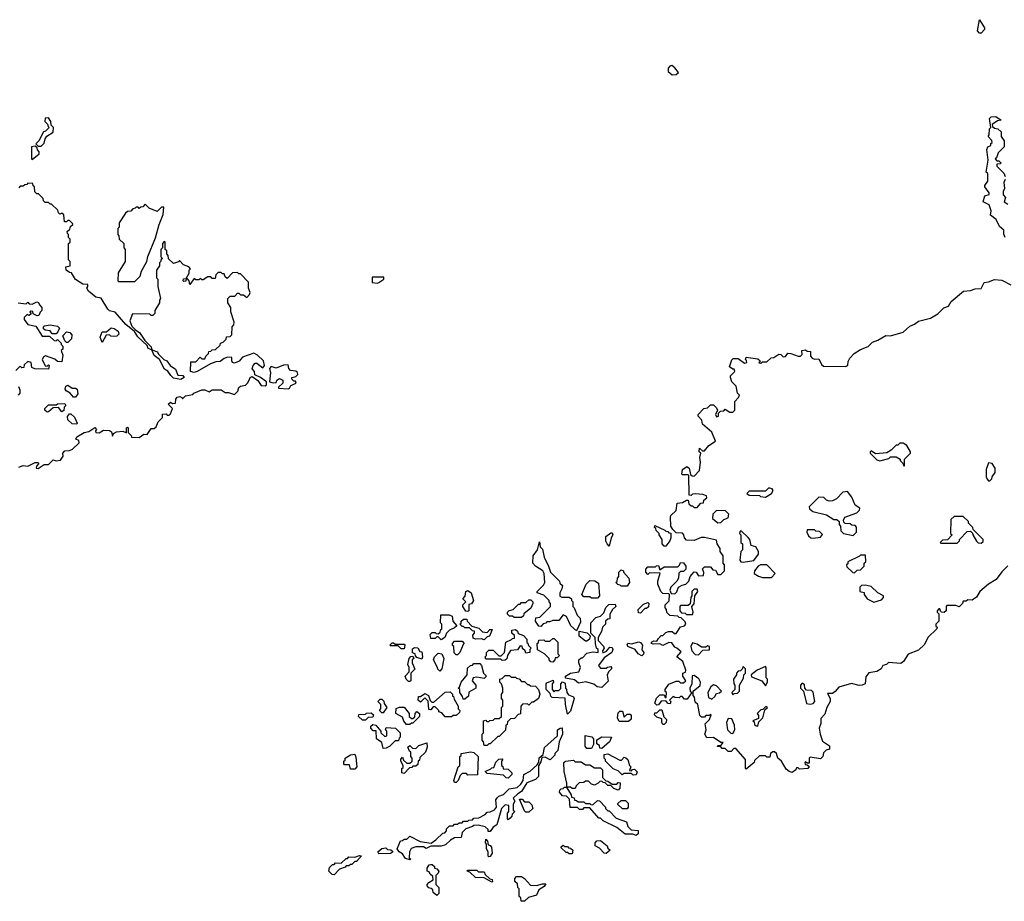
# Model space of a CAD drawing. Extents: x 2323203 to 2567568, y 883585 to 1022917.
# Tile 142 of 256: x 2499461 to 2506081, y 935252 to 941180. Entities that reach past the tile are written whole.
import ezdxf

# ---------------------------------------------------------------- set-up
doc = ezdxf.new("R2010")
doc.units = 0

msp = doc.modelspace()

# ---------------------------------------------------------------- linework, layer by layer
at = {"layer": '0CON10XD'}
for points in [[(2505925, 941090), (2505915, 941090), (2505900, 941105), (2505915, 941180), (2505947.5, 941125), (2505947, 941113), (2505925, 941090)], [(2503848.3, 940808.3), (2503875, 940812.5), (2503890, 940825), (2503866.4, 940856.4), (2503845, 940872.5), (2503831.7, 940868.3), (2503820, 940855), (2503821.7, 940831.7), (2503848.3, 940808.3)], [(2499605, 940330), (2499625, 940350), (2499631.2, 940378.8), (2499643.6, 940396.4), (2499687, 940423), (2499687.5, 940455), (2499671.7, 940471.7), (2499670, 940495), (2499655, 940520), (2499631.7, 940518.3), (2499630, 940495), (2499648.3, 940478.3), (2499651.7, 940461.7), (2499660, 940455), (2499635, 940430), (2499620, 940425), (2499590, 940365), (2499570, 940345), (2499585, 940330), (2499605, 940330)], [(2506087.5, 939715), (2506077, 939737), (2506078.8, 939765), (2506049.3, 939789.3), (2506026.4, 939836.4), (2505987.5, 939865), (2505992.5, 939895), (2505980, 939935), (2505940, 939955), (2505950, 939995), (2505980, 940005), (2505980, 940015), (2505950, 940055), (2505950, 940065), (2505970, 940095), (2505970, 940145), (2505960, 940155), (2505972.5, 940235), (2505963.6, 940306.4), (2505970, 940325), (2505990, 940335), (2505991.7, 940348.3), (2506000, 940355), (2505998.3, 940368.3), (2505972.5, 940395), (2505980, 940405), (2505982.5, 940445), (2505990, 940455), (2505982.5, 940515), (2505993, 940527), (2506025, 940530), (2506060, 940505), (2506035, 940500), (2506000, 940475), (2506001.7, 940461.7), (2506015, 940450), (2506037, 940447), (2506060, 940425), (2506060, 940395), (2506080, 940365), (2506080, 940325), (2506040, 940285), (2506028.3, 940251.7), (2506020, 940245), (2506031.7, 940231.7), (2506045, 940230), (2506058.3, 940218.3), (2506055, 940210), (2506031.7, 940208.3), (2506030, 940195), (2506078.3, 940148.3), (2506086.4, 940126.4)], [(2499545, 940240), (2499591.7, 940278.3), (2499591.7, 940291.7), (2499580, 940305), (2499578.3, 940318.3), (2499565, 940330), (2499540, 940325), (2499540, 940245), (2499545, 940240)], [(2506087.5, 940105), (2506077.5, 940085), (2506082.5, 940045), (2506072.5, 940025), (2506073, 940003), (2506090, 939985), (2506080, 939955), (2506105, 939940)], [(2499455, 938170), (2499485, 938183.3), (2499515, 938177.5), (2499565, 938202.5), (2499581.7, 938201.7), (2499590, 938195), (2499573, 938177), (2499572.5, 938165), (2499585, 938162.5), (2499625, 938190), (2499655, 938190), (2499685, 938220), (2499705, 938212.5), (2499735, 938217.5), (2499752.5, 938245), (2499750, 938265), (2499765, 938280), (2499795, 938282.5), (2499815, 938292.5), (2499860, 938335), (2499859.3, 938349.3), (2499838.3, 938358.3), (2499844.1, 938375.9), (2499895, 938403.3), (2499925, 938410), (2499965, 938437.5), (2499977.5, 938425), (2499970, 938415), (2499973, 938403), (2499995, 938402.5), (2500025, 938420), (2500065, 938417.5), (2500078.3, 938408.3), (2500085, 938380), (2500091.7, 938398.3), (2500110.7, 938409.3), (2500155, 938412.5), (2500178.3, 938401.7), (2500180, 938435), (2500185, 938440), (2500190, 938435), (2500190, 938405), (2500210, 938385), (2500211.7, 938371.7), (2500265, 938370), (2500295, 938392.5), (2500318.3, 938391.7), (2500345, 938430), (2500365, 938430), (2500378.3, 938441.7), (2500392.5, 938475), (2500420, 938505), (2500421.7, 938528.3), (2500445, 938530), (2500451.7, 938521.7), (2500465, 938520), (2500475, 938530), (2500487.5, 938565), (2500460, 938595), (2500475, 938607.5), (2500488.3, 938598.3), (2500508.3, 938601.7), (2500510.7, 938629.3), (2500519.3, 938640.7), (2500536.7, 938646.7), (2500550, 938640), (2500555, 938630), (2500575, 938650), (2500625, 938660), (2500631.7, 938668.3), (2500685, 938690), (2500705, 938690), (2500735, 938677.5), (2500755, 938690), (2500815, 938690), (2500843, 938673), (2500865, 938672.5), (2500905, 938660), (2500927, 938683), (2500933.6, 938706.4), (2500945, 938716.2), (2500978.3, 938721.7), (2500993.3, 938735), (2501003.3, 938756.7), (2501010, 938775), (2501025, 938780), (2501063, 938753), (2501085, 938720), (2501111.7, 938718.3), (2501120, 938725), (2501120, 938745), (2501080, 938775), (2501041.7, 938791.7), (2501040, 938815), (2501023, 938833), (2501030, 938855), (2501045, 938870), (2501055, 938870), (2501095, 938840), (2501107.5, 938855), (2501100, 938885), (2501060, 938925), (2501035, 938936.7), (2500959.3, 938910.7), (2500936, 938884), (2500905, 938870), (2500892.5, 938875), (2500886.7, 938885), (2500888.3, 938908.3), (2500858.3, 938911.7), (2500835, 938902.5), (2500808.8, 938881.2), (2500780.7, 938879.3), (2500743.8, 938866.2), (2500655, 938813.8), (2500635, 938806.7), (2500610, 938815), (2500611.7, 938878.3), (2500645, 938880), (2500675, 938910), (2500685, 938900), (2500705, 938900), (2500711.7, 938918.3), (2500730, 938935), (2500731.7, 938948.3), (2500745, 938950), (2500755, 938960), (2500778.3, 938961.7), (2500808.3, 938991.7), (2500810, 939005), (2500828.3, 939011.7), (2500848.3, 939031.7), (2500851.7, 939048.3), (2500875, 939050), (2500888.3, 939061.7), (2500890, 939115), (2500901.7, 939128.3), (2500902.5, 939145), (2500880, 939215), (2500880, 939245), (2500860, 939275), (2500860, 939305), (2500875, 939320), (2500908.3, 939321.7), (2500925, 939340), (2500935, 939340), (2500945, 939330), (2500965, 939330), (2500988.3, 939311.7), (2501007, 939333), (2501010, 939345), (2501000, 939375), (2501000, 939415), (2500945, 939470), (2500935, 939470), (2500925, 939480), (2500891.7, 939478.3), (2500855, 939440), (2500841.7, 939451.7), (2500835, 939470), (2500825, 939470), (2500815, 939480), (2500795, 939480), (2500780, 939465), (2500775, 939440), (2500755, 939440), (2500745, 939450), (2500725, 939450), (2500695, 939430), (2500685, 939430), (2500675, 939440), (2500665, 939430), (2500645, 939430), (2500635, 939440), (2500605, 939400), (2500600, 939425), (2500588.3, 939438.3), (2500580, 939440), (2500578.3, 939421.7), (2500565, 939420), (2500560, 939425), (2500561.7, 939438.3), (2500580, 939440), (2500600, 939475), (2500600, 939495), (2500610, 939505), (2500598.3, 939518.3), (2500561.7, 939531.7), (2500535, 939560), (2500528.3, 939551.7), (2500495, 939540), (2500461.7, 939571.7), (2500460, 939595), (2500450, 939605), (2500450, 939625), (2500440, 939635), (2500440, 939685), (2500431.7, 939688.3), (2500420, 939675), (2500420, 939645), (2500410, 939635), (2500410, 939585), (2500420, 939575), (2500411.7, 939568.3), (2500408.3, 939551.7), (2500400, 939545), (2500400, 939525), (2500380, 939495), (2500380, 939445), (2500390, 939435), (2500390, 939385), (2500407.5, 939305), (2500400, 939295), (2500400, 939275), (2500370, 939225), (2500370, 939205), (2500355, 939190), (2500345, 939190), (2500335, 939200), (2500218.3, 939201.7), (2500202.5, 939155), (2500215, 939120), (2500241.7, 939091.7), (2500266.4, 939076.4), (2500301.7, 939021.7), (2500345, 938980), (2500350, 938960), (2500386.4, 938946.4), (2500395, 938930), (2500430, 938895), (2500450, 938885), (2500473.6, 938853.6), (2500509.3, 938829.3), (2500525, 938790), (2500558.3, 938788.3), (2500567.5, 938775), (2500545, 938761.2), (2500495, 938770), (2500477, 938787), (2500456.4, 938816.4), (2500435, 938830), (2500400, 938895), (2500365, 938922.5), (2500350, 938960), (2500325, 938970), (2500318.3, 938988.3), (2500255, 939047.5), (2500233.3, 939083.3), (2500175, 939130), (2500102.5, 939212.5), (2500065, 939223.3), (2500053.6, 939233.6), (2500008.3, 939308.3), (2499973.8, 939313.8), (2499922.5, 939355), (2499912.5, 939375), (2499920, 939385), (2499918.3, 939398.3), (2499885, 939402.5), (2499835, 939433.3), (2499808.3, 939478.3), (2499795, 939480), (2499772.5, 939495), (2499771.7, 939518.3), (2499800, 939525), (2499800, 939555), (2499790, 939565), (2499790, 939675), (2499800, 939685), (2499800, 939705), (2499790, 939715), (2499790, 939735), (2499781.7, 939741.7), (2499780, 939755), (2499798.3, 939771.7), (2499801.7, 939788.3), (2499818.3, 939801.7), (2499818.3, 939808.3), (2499795, 939830), (2499785, 939830), (2499775, 939820), (2499761.7, 939821.7), (2499758.3, 939868.3), (2499745, 939880), (2499731.7, 939871.7), (2499721.7, 939881.7), (2499718.3, 939898.3), (2499675, 939940), (2499665, 939940), (2499655, 939950), (2499631.7, 939951.7), (2499621.7, 939961.7), (2499618.3, 939978.3), (2499588.3, 940008.3), (2499575, 940010), (2499561.7, 940021.7), (2499560, 940055), (2499551.7, 940061.7), (2499548.3, 940078.3), (2499515, 940080), (2499508.3, 940071.7), (2499495, 940070), (2499485, 940060), (2499465, 940060), (2499455, 940050)], [(2500235, 939420), (2500271.2, 939455), (2500280.4, 939489.5), (2500315.7, 939554.3), (2500321.7, 939588.3), (2500375, 939712.5), (2500397.7, 939802.3), (2500425, 939870), (2500430, 939920), (2500415, 939920), (2500385, 939890), (2500331.7, 939911.7), (2500305, 939940), (2500288.3, 939921.7), (2500275, 939920), (2500265, 939910), (2500258.3, 939918.3), (2500245, 939920), (2500238.3, 939911.7), (2500221.7, 939908.3), (2500208.3, 939891.7), (2500185, 939890), (2500171.7, 939878.3), (2500130, 939815), (2500130, 939785), (2500120, 939775), (2500120, 939735), (2500127, 939727), (2500130, 939705), (2500160, 939675), (2500160, 939645), (2500170, 939635), (2500170, 939555), (2500123, 939477), (2500120, 939425), (2500125, 939420), (2500235, 939420)], [(2501865, 939407.5), (2501875, 939412.5), (2501910, 939435), (2501908.3, 939448.3), (2501831.7, 939448.3), (2501831.7, 939411.7), (2501865, 939407.5)], [(2506105, 937507.5), (2506065, 937467.5), (2506026.7, 937415), (2505975.9, 937384.1), (2505917.5, 937335), (2505895, 937297.5), (2505875, 937282.5), (2505865, 937277.5), (2505835, 937280), (2505825, 937270), (2505805, 937270), (2505800, 937255), (2505777.5, 937232.5), (2505755, 937240), (2505695, 937240), (2505690, 937235), (2505690, 937205), (2505677, 937193), (2505660, 937195), (2505651.7, 937201.7), (2505648.3, 937218.3), (2505641.7, 937218.3), (2505630, 937205), (2505630, 937195), (2505640, 937185), (2505640, 937135), (2505620, 937115), (2505621.7, 937101.7), (2505630, 937095), (2505627, 937083), (2505566.7, 937025), (2505545, 936977.5), (2505505, 936941.2), (2505435, 936912.5), (2505403.3, 936865), (2505385, 936851.2), (2505303.6, 936856.4), (2505290, 936845), (2505263.6, 936836.4), (2505252.5, 936815), (2505225, 936796.7), (2505171.2, 936788.8), (2505149.6, 936760.5), (2505146.7, 936715), (2505125, 936704), (2505105, 936702), (2505053.6, 936716.4), (2504969.3, 936690.7), (2504945, 936662.5), (2504925, 936650), (2504891.7, 936648.3), (2504910, 936615), (2504910, 936595), (2504887.5, 936555), (2504875, 936510), (2504848.3, 936481.7), (2504847, 936447), (2504837.5, 936415), (2504842.5, 936375), (2504858.3, 936328.3), (2504905, 936297.5), (2504906.7, 936275), (2504883, 936267), (2504865, 936250), (2504860, 936225), (2504845, 936210), (2504775, 936220), (2504770, 936215), (2504768.3, 936181.7), (2504755, 936180), (2504745, 936190), (2504740, 936185), (2504741.7, 936171.7), (2504755, 936170), (2504768.3, 936158.3), (2504760, 936145), (2504705, 936140), (2504695, 936150), (2504685, 936150), (2504680, 936135), (2504655, 936117.5), (2504635, 936123.8), (2504615, 936140), (2504583.8, 936193.8), (2504557.5, 936215), (2504550, 936245), (2504535, 936257.5), (2504525, 936257.5), (2504510, 936245), (2504505, 936220), (2504485, 936220), (2504475, 936230), (2504435, 936230), (2504401.7, 936198.3), (2504400, 936185), (2504345, 936140), (2504340, 936145), (2504340, 936205), (2504275, 936280), (2504261.7, 936278.3), (2504245, 936260), (2504225, 936260), (2504205, 936280), (2504185, 936280), (2504175, 936290), (2504151.7, 936291.7), (2504155, 936300), (2504178.3, 936301.7), (2504190, 936320), (2504175, 936320), (2504125, 936352.5), (2504080.7, 936350.7), (2504067.5, 936375), (2504077.5, 936405), (2504070, 936445), (2504100, 936475), (2504110, 936505), (2504105, 936510), (2504098.3, 936501.7), (2504075, 936500), (2504065, 936490), (2504045, 936490), (2504035, 936500), (2504020, 936575), (2504001.7, 936591.7), (2503997.5, 936625), (2503990, 936635), (2503990, 936665), (2504037, 936703), (2504037.5, 936725), (2504026.7, 936746.7), (2503995, 936770), (2503981.7, 936768.3), (2503980, 936715), (2503967.5, 936685), (2503970, 936665), (2503980, 936655), (2503948.3, 936611.7), (2503931.7, 936611.7), (2503915, 936630), (2503905, 936630), (2503895, 936620), (2503865, 936622.5), (2503855, 936630), (2503830, 936605), (2503840, 936595), (2503835, 936580), (2503821.7, 936581.7), (2503805, 936600), (2503773, 936597), (2503756.7, 936573.3), (2503745, 936570), (2503732.5, 936585), (2503743, 936617), (2503765, 936640), (2503795, 936640), (2503801.7, 936621.7), (2503808.3, 936621.7), (2503810, 936655), (2503801.7, 936661.7), (2503800, 936675), (2503825, 936712.5), (2503875, 936732.5), (2503891.7, 936731.7), (2503905, 936720), (2503925, 936720), (2503940, 936735), (2503920, 936765), (2503920, 936785), (2503938.3, 936791.7), (2503940, 936805), (2503920, 936865), (2503880, 936895), (2503908.3, 936928.3), (2503880, 936955), (2503865, 936960), (2503845, 936990), (2503825, 936992.5), (2503785, 936972.5), (2503765, 936982.5), (2503720.7, 936980.7), (2503710, 936985), (2503710, 936995), (2503725, 937002.5), (2503745, 937000), (2503755, 937020), (2503775, 937040), (2503785, 937040), (2503805, 937060), (2503823, 937067), (2503847, 937067), (2503863, 937053), (2503875, 937052.5), (2503903.6, 937096.4), (2503930, 937105), (2503940, 937115), (2503935, 937130), (2503908.3, 937158.3), (2503895, 937160), (2503885, 937170), (2503833, 937173), (2503813, 937193), (2503810, 937215), (2503800, 937225), (2503800, 937245), (2503827, 937273), (2503830, 937315), (2503825, 937320), (2503785, 937322.5), (2503772.5, 937335), (2503752.5, 937385), (2503752.5, 937405), (2503768.3, 937458.3), (2503695, 937460), (2503685, 937450), (2503670, 937465), (2503670, 937485), (2503685, 937500), (2503735, 937500), (2503741.7, 937508.3), (2503755, 937510), (2503765, 937480), (2503795, 937500), (2503885, 937500), (2503898.3, 937511.7), (2503905, 937530), (2503925, 937527.5), (2503940, 937505), (2503940, 937485), (2503925, 937470), (2503905, 937470), (2503891.7, 937458.3), (2503890, 937425), (2503880, 937405), (2503840, 937365), (2503832.5, 937345), (2503841.7, 937321.7), (2503865, 937320), (2503878.3, 937331.7), (2503890, 937365), (2503915, 937377.5), (2503940, 937385), (2503960, 937405), (2503970, 937435), (2503995, 937467.5), (2504010, 937465), (2504025, 937440), (2504058.3, 937441.7), (2504061.7, 937461.7), (2504052.5, 937487.5), (2504065, 937500), (2504105, 937500), (2504121.7, 937481.7), (2504138.3, 937478.3), (2504155, 937450), (2504175, 937450), (2504200, 937475), (2504200, 937515), (2504190, 937525), (2504190, 937575), (2504170, 937605), (2504170, 937625), (2504150, 937655), (2504145, 937680), (2504065, 937697.5), (2504043, 937697), (2503995, 937677.5), (2503945, 937680), (2503930, 937695), (2503927, 937717), (2503918.3, 937728.3), (2503875, 937730), (2503851.7, 937751.7), (2503840, 937775), (2503837.5, 937835), (2503840, 937845), (2503875, 937880), (2503881.7, 937928.3), (2503917, 937933), (2503945, 937950), (2503955, 937950), (2503960, 937925), (2503975, 937910), (2503985, 937910), (2503995, 937900), (2504015, 937900), (2504041.7, 937928.3), (2504058.3, 937931.7), (2504061.7, 937948.3), (2504080, 937965), (2504078.3, 937978.3), (2504055, 937987.5), (2504005, 937992.5), (2503985, 937990), (2503975, 937980), (2503961.7, 937981.7), (2503960, 938115), (2503955, 938120), (2503915, 938120), (2503912.5, 938125), (2503917.5, 938155), (2503946.4, 938176.4), (2503962.5, 938165), (2503971.7, 938121.7), (2503981.7, 938111.7), (2503995, 938110), (2504031.7, 938148.3), (2504037.5, 938205), (2504033.3, 938236.7), (2504040, 938265), (2504030, 938275), (2504031.7, 938298.3), (2504051.7, 938281.7), (2504065, 938280), (2504095, 938317.5), (2504140, 938345), (2504115.8, 938405.8), (2504051.2, 938461.2), (2504047, 938487), (2504023, 938513), (2504022.5, 938525), (2504060, 938565), (2504085, 938570), (2504105, 938590), (2504125, 938590), (2504145, 938570), (2504152.5, 938555), (2504140, 938525), (2504145, 938510), (2504160, 938515), (2504160, 938535), (2504172.5, 938547.5), (2504195, 938550), (2504205, 938560), (2504235, 938540), (2504255, 938540), (2504270, 938555), (2504268.3, 938611.7), (2504295, 938640), (2504300, 938655), (2504288.3, 938668.3), (2504277.5, 938715), (2504250, 938745), (2504240, 938775), (2504240, 938785), (2504270, 938815), (2504265, 938830), (2504255, 938830), (2504232.5, 938845), (2504248.3, 938891.7), (2504258.3, 938901.7), (2504291.7, 938901.7), (2504335, 938870), (2504350, 938875), (2504348.3, 938888.3), (2504340, 938895), (2504345, 938910), (2504425, 938900), (2504440, 938885), (2504431.7, 938871.7), (2504445, 938870), (2504455, 938880), (2504485, 938880), (2504513, 938907), (2504531.7, 938908.3), (2504565, 938930), (2504578.3, 938928.3), (2504595, 938913.3), (2504610, 938915), (2504625, 938937.5), (2504646.4, 938936.4), (2504695, 938917.5), (2504711.7, 938918.3), (2504721.7, 938928.3), (2504720, 938955), (2504745, 938960), (2504755, 938950), (2504778.3, 938948.3), (2504778.3, 938918.3), (2504790, 938905), (2504805, 938897.5), (2504835, 938900), (2504851.7, 938861.7), (2504865, 938850), (2505011.7, 938848.3), (2505030, 938855), (2505031.7, 938881.7), (2505042.5, 938905), (2505072.5, 938935), (2505115, 938963.3), (2505165, 938982.5), (2505195, 939012.5), (2505230, 939025), (2505285, 939056.7), (2505315, 939053.3), (2505401.2, 939078.8), (2505445, 939118.8), (2505478.3, 939131.7), (2505505, 939152.5), (2505585, 939173.3), (2505635, 939202.5), (2505675, 939242.5), (2505705.9, 939254.1), (2505723.8, 939285), (2505806.7, 939355), (2505855, 939360), (2505885, 939371.2), (2505925, 939372.5), (2505933.3, 939386.7), (2505946.4, 939413.6), (2505975, 939416.7), (2506015, 939432), (2506065, 939428), (2506125, 939397.5)], [(2499450, 939275), (2499505, 939270), (2499515, 939280), (2499525, 939270), (2499545, 939267.5), (2499575, 939282.5), (2499588.3, 939278.3), (2499593, 939263), (2499610, 939245), (2499610, 939225), (2499597.5, 939212.5), (2499589.3, 939190.7), (2499578.3, 939188.3), (2499551.7, 939201.7), (2499548.3, 939218.3), (2499535, 939220), (2499530, 939215), (2499538.3, 939201.7), (2499525, 939190), (2499511.7, 939198.3), (2499491.7, 939178.3), (2499490, 939165), (2499515, 939130), (2499568.3, 939118.3), (2499611.7, 939051.7), (2499661.7, 939051.7), (2499691.7, 939021.7), (2499705, 939020), (2499715, 939030), (2499740, 939005), (2499740, 938995), (2499750, 938985), (2499750, 938965), (2499740, 938955), (2499750, 938925), (2499745, 938880), (2499715, 938882.5), (2499697, 938897), (2499635, 938920), (2499620, 938910), (2499612.5, 938895), (2499631.7, 938851.7), (2499645, 938850), (2499655, 938860), (2499660, 938855), (2499655, 938830), (2499563, 938833), (2499541.7, 938841.7), (2499537.5, 938875), (2499515, 938882.5), (2499491.7, 938858.3), (2499488.3, 938841.7), (2499475, 938840), (2499465, 938850), (2499435, 938820)], [(2499705, 939067.5), (2499678.3, 939068.3), (2499665, 939087.5), (2499633, 939093), (2499621.7, 939101.7), (2499620, 939115), (2499628.3, 939121.7), (2499665, 939127.5), (2499715, 939120), (2499727.5, 939105), (2499718.3, 939081.7), (2499705, 939067.5)], [(2500015, 939010), (2500002.5, 939045), (2500015, 939080), (2500045, 939080), (2500075, 939107.5), (2500095, 939102.5), (2500122.5, 939085), (2500126.7, 939065), (2500115, 939052.5), (2500095, 939050), (2500073, 939053), (2500065, 939060), (2500041.7, 939058.3), (2500015, 939010)], [(2499785, 939010), (2499775, 939010), (2499765, 939020), (2499750, 939055), (2499775, 939080), (2499797, 939077), (2499811.7, 939061.7), (2499810, 939035), (2499785, 939010)], [(2501265, 938697.5), (2501275, 938702.5), (2501285, 938720), (2501320, 938735), (2501315, 938750), (2501305, 938750), (2501291.7, 938761.7), (2501290, 938775), (2501318.3, 938781.7), (2501330, 938795), (2501328.3, 938808.3), (2501317, 938817), (2501281.7, 938821.7), (2501270, 938835), (2501265, 938860), (2501235, 938857.5), (2501185, 938837.5), (2501151.7, 938848.3), (2501140, 938835), (2501147.5, 938805), (2501140, 938745), (2501165, 938737.5), (2501185, 938740), (2501190, 938755), (2501207, 938767), (2501230, 938755), (2501230, 938735), (2501201.7, 938708.3), (2501201.7, 938701.7), (2501265, 938697.5)], [(2499453, 938713), (2499461.7, 938691.7), (2499461.7, 938668.3), (2499450, 938655)], [(2499821.7, 938641.7), (2499799.3, 938669.3), (2499773.6, 938683.6), (2499767.5, 938695), (2499770, 938715), (2499785, 938722.5), (2499813, 938703), (2499835, 938702.5), (2499847.5, 938695), (2499852.5, 938665), (2499835, 938642.5), (2499821.7, 938641.7)], [(2499645, 938540), (2499630, 938555), (2499630, 938565), (2499655, 938590), (2499705, 938590), (2499715, 938597.5), (2499765, 938600), (2499770, 938585), (2499760, 938575), (2499757, 938553), (2499745, 938542.5), (2499721.7, 938571.7), (2499685, 938570), (2499655, 938542.5), (2499645, 938540)], [(2499845, 938460), (2499813, 938463), (2499785, 938490), (2499781.7, 938511.7), (2499795, 938530), (2499805, 938530), (2499828.3, 938508.3), (2499847, 938467), (2499845, 938460)], [(2505410, 938180), (2505410, 938225), (2505450, 938265), (2505450, 938275), (2505426.4, 938316.4), (2505401.7, 938331.7), (2505378.3, 938331.7), (2505365, 938320), (2505355, 938320), (2505320, 938285), (2505291.7, 938268.3), (2505215, 938260), (2505185, 938280), (2505180, 938275), (2505180, 938265), (2505225, 938220), (2505245, 938212.5), (2505305, 938230), (2505315, 938240), (2505355, 938240), (2505380, 938225), (2505380, 938215), (2505398.3, 938198.3), (2505405, 938180), (2505410, 938180)], [(2505985, 938080), (2505998.3, 938091.7), (2506000, 938105), (2506020, 938135), (2506020, 938165), (2506000, 938195), (2505975, 938200), (2505960, 938155), (2505960, 938105), (2505965, 938090), (2505975, 938080), (2505985, 938080)], [(2504475, 937970), (2504516.4, 937993.6), (2504527, 938013), (2504520, 938025), (2504505, 938030), (2504495, 938030), (2504475, 938010), (2504365, 938010), (2504350, 937995), (2504365, 937982.5), (2504435, 937980), (2504443, 937973), (2504475, 937970)], [(2505065, 937712.5), (2505087.5, 937735), (2505088.3, 937768.3), (2505078.3, 937778.3), (2505055, 937780), (2505045, 937790), (2505011.7, 937791.7), (2505001.7, 937801.7), (2505000, 937815), (2505010, 937835), (2505090, 937865), (2505108.3, 937881.7), (2505110, 937895), (2505077.5, 937915), (2505055, 937970), (2505027, 938007), (2504995, 938002.5), (2504953, 937957), (2504926.4, 937943.6), (2504903, 937943), (2504885, 937950), (2504867, 937967), (2504835, 937970), (2504770, 937905), (2504771.7, 937891.7), (2504793, 937873), (2504885, 937850), (2504935, 937820), (2504955, 937820), (2504970, 937805), (2504970, 937785), (2504980, 937775), (2504983, 937743), (2505000, 937725), (2505065, 937712.5)], [(2504155, 937797.5), (2504175, 937800), (2504195, 937820), (2504225, 937830), (2504230, 937855), (2504207, 937877), (2504145, 937880), (2504122.5, 937855), (2504120, 937825), (2504155, 937797.5)], [(2505925, 937660), (2505938.3, 937671.7), (2505940, 937685), (2505871.7, 937751.7), (2505870, 937765), (2505840, 937795), (2505840, 937805), (2505805, 937840), (2505745, 937840), (2505721.7, 937818.3), (2505720, 937725), (2505730, 937715), (2505698.3, 937681.7), (2505665, 937680), (2505650, 937665), (2505655, 937660), (2505765, 937660), (2505780, 937675), (2505780, 937685), (2505831.7, 937738.3), (2505855, 937740), (2505868.3, 937728.3), (2505870, 937715), (2505893.6, 937673.6), (2505905, 937662.5), (2505925, 937660)], [(2503425, 937640), (2503410, 937655), (2503403, 937673), (2503402.5, 937705), (2503435, 937730), (2503445, 937730), (2503450, 937715), (2503437.5, 937695), (2503425, 937640)], [(2503805, 937640), (2503795, 937640), (2503780, 937655), (2503780, 937685), (2503760, 937715), (2503760, 937725), (2503740, 937745), (2503738.3, 937758.3), (2503730, 937765), (2503731.7, 937778.3), (2503798.3, 937748.3), (2503805, 937740), (2503818.3, 937738.3), (2503825, 937730), (2503838.3, 937728.3), (2503840, 937695), (2503832.5, 937675), (2503805, 937640)], [(2504325, 937533.3), (2504397.3, 937542.7), (2504427.5, 937585), (2504427.5, 937605), (2504410, 937635), (2504380, 937645), (2504370, 937685), (2504358.3, 937698.3), (2504315, 937740), (2504305, 937740), (2504300, 937725), (2504310, 937715), (2504310, 937665), (2504320, 937655), (2504320, 937615), (2504310, 937605), (2504302.5, 937545), (2504310, 937535), (2504325, 937533.3)], [(2504795, 937692.5), (2504845, 937700), (2504858.3, 937718.3), (2504838.3, 937738.3), (2504815, 937740), (2504805, 937750), (2504755, 937750), (2504752.5, 937735), (2504765, 937710), (2504780, 937695), (2504795, 937692.5)], [(2503205, 937070), (2503167.5, 937105), (2503136.4, 937166.4), (2503115, 937177.5), (2503085, 937140), (2503045, 937140), (2503025, 937130), (2503005, 937130), (2502998.3, 937121.7), (2502981.7, 937118.3), (2502965, 937100), (2502951.7, 937101.7), (2502930, 937135), (2502931.7, 937158.3), (2502958.3, 937161.7), (2503030, 937235), (2503030, 937255), (2503020, 937265), (2503020, 937275), (2502985, 937310), (2502940, 937325), (2502940, 937335), (2502983, 937377), (2502992.5, 937395), (2502987.5, 937455), (2502977.5, 937475), (2502930, 937505), (2502910, 937525), (2502912.5, 937575), (2502942.5, 937615), (2502955, 937670), (2502960, 937635), (2502975, 937620), (2502987.5, 937565), (2503017.5, 937505), (2503030, 937465), (2503090, 937405), (2503091.7, 937391.7), (2503110, 937375), (2503107, 937353), (2503092.5, 937325), (2503093, 937303), (2503105, 937297.5), (2503155, 937297.5), (2503170, 937285), (2503170, 937275), (2503180, 937265), (2503180, 937235), (2503190, 937225), (2503210, 937175), (2503230, 937155), (2503231.7, 937128.3), (2503205, 937070)], [(2505075, 937460), (2505091.7, 937478.3), (2505115, 937480), (2505140, 937505), (2505140, 937525), (2505150, 937535), (2505148.3, 937578.3), (2505115, 937580), (2505108.3, 937571.7), (2505030, 937535), (2505028.3, 937521.7), (2505020, 937515), (2505021.7, 937501.7), (2505061.7, 937461.7), (2505075, 937460)], [(2503545, 937370), (2503505, 937370), (2503498.3, 937378.3), (2503481.7, 937381.7), (2503470, 937395), (2503478.3, 937401.7), (2503480, 937425), (2503490, 937435), (2503490, 937465), (2503505, 937480), (2503520, 937475), (2503520, 937465), (2503557.5, 937425), (2503560, 937395), (2503545, 937370)], [(2504515, 937430), (2504540, 937455), (2504483.9, 937513.9), (2504442.5, 937515), (2504426.7, 937505), (2504402.5, 937475), (2504400, 937455), (2504428.3, 937438.3), (2504455, 937430), (2504515, 937430)], [(2503345, 937290), (2503305, 937290), (2503295, 937300), (2503255, 937300), (2503240, 937315), (2503270, 937385), (2503295, 937410), (2503327, 937407), (2503351.7, 937391.7), (2503360, 937305), (2503345, 937290)], [(2502475, 937200), (2502461.7, 937201.7), (2502440, 937235), (2502440, 937245), (2502460, 937265), (2502440, 937285), (2502457, 937303), (2502460, 937335), (2502475, 937342.5), (2502497, 937327), (2502512.5, 937275), (2502498.3, 937251.7), (2502481.7, 937248.3), (2502480, 937205), (2502475, 937200)], [(2503985, 937180), (2503990, 937195), (2503980, 937235), (2503997, 937253), (2504000, 937305), (2504020, 937335), (2504015, 937350), (2503995, 937350), (2503980, 937335), (2503980, 937305), (2503972.5, 937295), (2503968.3, 937251.7), (2503955, 937240), (2503905, 937240), (2503900, 937235), (2503900, 937205), (2503911.7, 937191.7), (2503935, 937190), (2503945, 937180), (2503985, 937180)], [(2505205, 937262.5), (2505255, 937280), (2505270, 937295), (2505270, 937305), (2505230, 937325), (2505185, 937367.5), (2505145, 937377.5), (2505120, 937375), (2505110, 937365), (2505110, 937335), (2505138.3, 937328.3), (2505140, 937315), (2505160, 937285), (2505205, 937262.5)], [(2502835, 937160), (2502785, 937160), (2502775, 937170), (2502755, 937170), (2502741.7, 937181.7), (2502740, 937195), (2502753, 937207), (2502780, 937215), (2502815, 937250), (2502825, 937250), (2502835, 937260), (2502865, 937260), (2502885, 937280), (2502898.3, 937278.3), (2502910, 937265), (2502910, 937255), (2502897, 937223), (2502850, 937185), (2502848.3, 937171.7), (2502835, 937160)], [(2503635, 937190), (2503621.7, 937191.7), (2503620, 937215), (2503655, 937250), (2503685, 937260), (2503690, 937255), (2503688.3, 937231.7), (2503675, 937220), (2503665, 937220), (2503635, 937190)], [(2503375, 936690), (2503343, 936693), (2503321.7, 936711.7), (2503266.4, 936726.4), (2503218.3, 936718.3), (2503191.7, 936741.7), (2503131.7, 936751.7), (2503130, 936765), (2503163.6, 936786.4), (2503220, 936795), (2503232.5, 936825), (2503220, 936855), (2503220, 936875), (2503235, 936890), (2503245, 936890), (2503275, 936920), (2503315, 936930), (2503350, 936925), (2503350, 936945), (2503340, 936955), (2503332.5, 936985), (2503330, 937025), (2503300, 937055), (2503300, 937125), (2503335, 937160), (2503365, 937170), (2503388.3, 937191.7), (2503401.7, 937228.3), (2503421.7, 937248.3), (2503465, 937250), (2503470, 937235), (2503447, 937213), (2503428.3, 937181.7), (2503428.3, 937151.7), (2503415, 937150), (2503400, 937135), (2503400, 937115), (2503380, 937095), (2503372.5, 937065), (2503350, 937025), (2503350, 937005), (2503387, 936967), (2503390, 936955), (2503380, 936935), (2503382.5, 936922.5), (2503406.4, 936933.6), (2503428.3, 936961.7), (2503445, 936957.5), (2503450, 936945), (2503442.5, 936925), (2503390.7, 936889.3), (2503353, 936837), (2503365, 936820), (2503405, 936820), (2503413, 936827), (2503435, 936830), (2503440, 936825), (2503440, 936815), (2503420, 936795), (2503411.7, 936771.7), (2503417, 936733), (2503375, 936690)], [(2502295, 937010), (2502275, 937030), (2502265, 937030), (2502255, 937020), (2502225, 937020), (2502220, 937045), (2502235, 937060), (2502255, 937060), (2502261.7, 937051.7), (2502275, 937050), (2502288.3, 937061.7), (2502291.7, 937078.3), (2502300, 937085), (2502300, 937115), (2502290, 937125), (2502291.7, 937178.3), (2502347.5, 937177.5), (2502368.3, 937168.3), (2502372.5, 937135), (2502400, 937105), (2502385, 937090), (2502350, 937075), (2502330, 937055), (2502320, 937025), (2502295, 937010)], [(2502585, 937010), (2502565, 937017.5), (2502525, 937013.3), (2502510.7, 937020.7), (2502508.3, 937041.7), (2502520, 937055), (2502518.3, 937068.3), (2502505, 937070), (2502485, 937090), (2502455, 937090), (2502445, 937100), (2502435, 937100), (2502420, 937115), (2502428.3, 937121.7), (2502430, 937135), (2502445, 937150), (2502468.3, 937148.3), (2502470, 937135), (2502501.7, 937101.7), (2502548.3, 937088.3), (2502573, 937063), (2502605, 937060), (2502621.7, 937078.3), (2502638.3, 937078.3), (2502620, 937035), (2502605, 937030), (2502585, 937010)], [(2502705, 936870), (2502695, 936880), (2502595, 936880), (2502590, 936895), (2502600, 936905), (2502600, 936925), (2502615, 936940), (2502645, 936940), (2502681.7, 936901.7), (2502698.3, 936901.7), (2502720, 936925), (2502730, 936995), (2502768.3, 937011.7), (2502775, 937020), (2502788.3, 937021.7), (2502788.3, 937038.3), (2502770, 937055), (2502770, 937075), (2502795, 937080), (2502808.3, 937068.3), (2502811.7, 937051.7), (2502848.3, 937038.3), (2502870, 937015), (2502871.7, 936991.7), (2502878.3, 936988.3), (2502881.7, 936971.7), (2502900, 936955), (2502890, 936945), (2502890, 936925), (2502865, 936920), (2502860, 936935), (2502841.7, 936951.7), (2502838.3, 936968.3), (2502825, 936970), (2502808.3, 936941.7), (2502761.7, 936938.3), (2502740, 936905), (2502737, 936883), (2502725, 936872.5), (2502705, 936870)], [(2503275, 937000), (2503265, 937000), (2503223.6, 937033.6), (2503221.7, 937068.3), (2503277, 937057), (2503297.5, 937037.5), (2503292.5, 937015), (2503275, 937000)], [(2502045, 936950), (2502025, 936950), (2502005, 936970), (2501955, 936970), (2501950, 936975), (2501965, 936990), (2501975, 936990), (2501985, 936980), (2502045, 936980), (2502050, 936975), (2502045, 936950)], [(2502405, 936910), (2502395, 936910), (2502383, 936923), (2502380, 936965), (2502371.7, 936971.7), (2502370, 936985), (2502385, 937000), (2502435, 937000), (2502450, 936985), (2502441.7, 936978.3), (2502420, 936925), (2502405, 936910)], [(2503045, 936860), (2503031.7, 936861.7), (2503020, 936875), (2503020, 936885), (2502990, 936915), (2502941.7, 936941.7), (2502940, 936985), (2502948.3, 936991.7), (2502951.7, 937008.3), (2502985, 937010), (2502995, 937000), (2503025, 937000), (2503045, 937020), (2503055, 937020), (2503080, 936995), (2503080, 936915), (2503090, 936905), (2503075, 936890), (2503061.7, 936888.3), (2503060, 936875), (2503045, 936860)], [(2503645, 936902.5), (2503620, 936915), (2503600, 936945), (2503550, 936965), (2503545, 936980), (2503552.5, 936987.5), (2503575, 936983.3), (2503623.9, 936996.1), (2503635, 936992.5), (2503647.5, 936975), (2503643, 936943), (2503657.5, 936925), (2503656.1, 936913.9), (2503645, 936902.5)], [(2504025, 936910), (2504055, 936940), (2504098.3, 936941.7), (2504100, 936965), (2504085, 936970), (2504075, 936960), (2504045, 936960), (2504015, 936980), (2503985, 936990), (2503972.5, 936965), (2503980, 936935), (2504001.7, 936911.7), (2504025, 936910)], [(2502165, 936880), (2502131.7, 936891.7), (2502121.7, 936901.7), (2502120, 936915), (2502101.7, 936921.7), (2502101.7, 936948.3), (2502115, 936957.5), (2502137, 936957), (2502151.7, 936931.7), (2502165, 936930), (2502170, 936895), (2502165, 936880)], [(2502085, 936730), (2502075, 936730), (2502060, 936745), (2502052.5, 936765), (2502080, 936795), (2502080, 936825), (2502070, 936845), (2502080, 936885), (2502091.7, 936898.3), (2502105, 936900), (2502110, 936885), (2502100, 936875), (2502100, 936855), (2502117.5, 936812.5), (2502090, 936785), (2502090, 936735), (2502085, 936730)], [(2502285, 936800), (2502271.7, 936811.7), (2502270, 936825), (2502242.5, 936875), (2502250, 936895), (2502275, 936920), (2502300, 936915), (2502312.5, 936885), (2502300, 936815), (2502285, 936800)], [(2502455, 936610), (2502441.7, 936611.7), (2502438.3, 936628.3), (2502420, 936655), (2502420, 936675), (2502410, 936685), (2502418.3, 936691.7), (2502430, 936725), (2502470, 936775), (2502471.7, 936818.3), (2502491.7, 936838.3), (2502505, 936840), (2502515, 936850), (2502555, 936850), (2502567, 936837), (2502580, 936785), (2502600, 936765), (2502585, 936750), (2502535, 936760), (2502510, 936755), (2502502.5, 936735), (2502527.5, 936705), (2502527.5, 936685), (2502481.7, 936658.3), (2502478.3, 936631.7), (2502455, 936610)], [(2504255, 936640), (2504265, 936650), (2504288.3, 936651.7), (2504300, 936665), (2504300, 936705), (2504328.3, 936751.7), (2504330, 936775), (2504340, 936785), (2504340, 936815), (2504325, 936830), (2504318.3, 936811.7), (2504308.3, 936801.7), (2504291.7, 936798.3), (2504280, 936785), (2504280, 936775), (2504260, 936745), (2504262.5, 936715), (2504270, 936705), (2504270, 936675), (2504250, 936655), (2504255, 936640)], [(2504475, 936700), (2504490, 936725), (2504490, 936745), (2504480, 936755), (2504480, 936825), (2504475, 936830), (2504420, 936805), (2504380, 936775), (2504381.7, 936761.7), (2504450, 936735), (2504475, 936700)], [(2502605, 936300), (2502585, 936300), (2502580, 936325), (2502570, 936335), (2502570, 936375), (2502580, 936385), (2502580, 936465), (2502595, 936470), (2502601.7, 936461.7), (2502615, 936460), (2502621.7, 936468.3), (2502645, 936470), (2502655, 936480), (2502685, 936480), (2502700, 936495), (2502700, 936555), (2502710, 936565), (2502710, 936605), (2502700, 936615), (2502700, 936645), (2502710, 936655), (2502710, 936685), (2502700, 936715), (2502690, 936725), (2502690, 936745), (2502705, 936750), (2502725, 936770), (2502755, 936770), (2502765, 936760), (2502795, 936760), (2502801.7, 936751.7), (2502818.3, 936748.3), (2502835, 936730), (2502855, 936730), (2502875, 936710), (2502885, 936710), (2502895, 936700), (2502928.3, 936698.3), (2502950, 936675), (2502957.5, 936645), (2502950, 936615), (2502915, 936590), (2502905, 936590), (2502885, 936570), (2502875, 936580), (2502841.7, 936578.3), (2502830, 936565), (2502828.3, 936511.7), (2502811.7, 936508.3), (2502788.3, 936481.7), (2502761.7, 936478.3), (2502741.7, 936458.3), (2502738.3, 936441.7), (2502730, 936435), (2502728.3, 936401.7), (2502685, 936360), (2502675, 936360), (2502625, 936310), (2502615, 936310), (2502605, 936300)], [(2503145, 936510), (2503130, 936575), (2503128.3, 936618.3), (2503041.7, 936621.7), (2503031.7, 936631.7), (2503028.3, 936648.3), (2503000, 936675), (2503000, 936715), (2503005, 936720), (2503048.3, 936738.3), (2503050, 936725), (2503040, 936715), (2503040, 936675), (2503055, 936660), (2503061.7, 936668.3), (2503085, 936670), (2503098.3, 936681.7), (2503100, 936715), (2503111.7, 936728.3), (2503128.3, 936718.3), (2503130, 936685), (2503137, 936677), (2503140, 936655), (2503150, 936640), (2503185, 936627.5), (2503188.8, 936615), (2503165, 936530), (2503145, 936510)], [(2502321.7, 936491.7), (2502298.3, 936518.3), (2502280, 936525), (2502280, 936535), (2502255, 936560), (2502241.7, 936558.3), (2502225, 936540), (2502211.7, 936541.7), (2502208.3, 936598.3), (2502185, 936620), (2502155, 936590), (2502140, 936605), (2502141.7, 936628.3), (2502155, 936630), (2502185, 936650), (2502210, 936635), (2502221.7, 936601.7), (2502231.7, 936591.7), (2502245, 936590), (2502321.7, 936658.3), (2502355, 936660), (2502370, 936645), (2502371.7, 936631.7), (2502378.3, 936628.3), (2502381.7, 936611.7), (2502410, 936565), (2502410, 936545), (2502420, 936535), (2502418.3, 936521.7), (2502395, 936500), (2502375, 936500), (2502365, 936492.5), (2502321.7, 936491.7)], [(2504115, 936610), (2504135, 936630), (2504145, 936650), (2504167, 936653), (2504180, 936665), (2504145, 936700), (2504125, 936707.5), (2504107.5, 936695), (2504087.5, 936655), (2504093, 936623), (2504115, 936610)], [(2504775, 936577.5), (2504795, 936582.5), (2504807.5, 936595), (2504797, 936657), (2504785, 936670), (2504751.7, 936671.7), (2504740, 936685), (2504738.3, 936708.3), (2504721.7, 936718.3), (2504710, 936705), (2504710, 936685), (2504730, 936665), (2504751.7, 936581.7), (2504775, 936577.5)], [(2501905, 936520), (2501895, 936520), (2501880, 936535), (2501890, 936545), (2501890, 936575), (2501870, 936595), (2501885, 936610), (2501895, 936610), (2501908.3, 936598.3), (2501911.7, 936581.7), (2501930, 936555), (2501905, 936520)], [(2502085, 936440), (2502061.7, 936441.7), (2502043, 936463), (2502035, 936490), (2501990, 936515), (2501991.7, 936548.3), (2502015, 936557.5), (2502047, 936557), (2502080, 936515), (2502080, 936495), (2502095, 936480), (2502105, 936480), (2502118.3, 936491.7), (2502120, 936515), (2502131.7, 936528.3), (2502150, 936515), (2502150, 936495), (2502105, 936450), (2502095, 936450), (2502085, 936440)], [(2503555, 936460), (2503491.7, 936461.7), (2503480, 936485), (2503485, 936520), (2503495, 936530), (2503515, 936530), (2503525, 936490), (2503545, 936510), (2503565, 936510), (2503571.7, 936501.7), (2503573, 936477), (2503555, 936460)], [(2503795, 936440), (2503785, 936440), (2503777.5, 936455), (2503778.3, 936478.3), (2503745, 936490), (2503730, 936505), (2503731.7, 936518.3), (2503745, 936520), (2503765, 936540), (2503778.3, 936538.3), (2503791.7, 936491.7), (2503810, 936475), (2503807, 936453), (2503795, 936440)], [(2504425, 936430), (2504431.7, 936458.3), (2504457.5, 936485), (2504471.7, 936538.3), (2504490, 936555), (2504485, 936560), (2504475, 936560), (2504458.3, 936541.7), (2504445, 936540), (2504420, 936515), (2504428.3, 936501.7), (2504428.3, 936481.7), (2504390, 936465), (2504398.3, 936458.3), (2504401.7, 936441.7), (2504411.7, 936431.7), (2504425, 936430)], [(2501785, 936470), (2501765, 936470), (2501740, 936495), (2501741.7, 936508.3), (2501785, 936510), (2501793, 936517), (2501825, 936520), (2501840, 936505), (2501835, 936490), (2501803, 936487), (2501785, 936470)], [(2504255, 936380), (2504270, 936405), (2504267, 936437), (2504248.3, 936478.3), (2504225, 936480), (2504212.5, 936455), (2504220, 936405), (2504241.7, 936381.7), (2504255, 936380)], [(2501905, 936280), (2501895, 936320), (2501860, 936345), (2501858.3, 936398.3), (2501838.3, 936398.3), (2501822.5, 936415), (2501821.7, 936428.3), (2501835, 936440), (2501856.4, 936436.4), (2501890, 936395), (2501890, 936385), (2501915, 936360), (2501930, 936365), (2501930, 936395), (2501920, 936405), (2501925, 936420), (2501987, 936417), (2502020, 936385), (2502020, 936355), (2502011.7, 936348.3), (2502008.3, 936331.7), (2501985, 936330), (2501950, 936295), (2501925, 936282.5), (2501905, 936280)], [(2502085, 935530), (2502055, 935540), (2502035, 935570), (2502013.3, 935583.3), (2502000, 935605), (2502021.7, 935658.3), (2502035, 935660), (2502045, 935670), (2502065, 935670), (2502085, 935690), (2502153, 935653), (2502227, 935643), (2502260, 935665), (2502305, 935710), (2502318.3, 935711.7), (2502330, 935725), (2502331.7, 935738.3), (2502351.7, 935758.3), (2502375, 935760), (2502385, 935770), (2502405, 935770), (2502415, 935780), (2502435, 935780), (2502445, 935790), (2502475, 935790), (2502481.7, 935798.3), (2502505, 935800), (2502515, 935810), (2502547, 935813), (2502590, 935835), (2502605, 935850), (2502625, 935852.5), (2502653, 935867), (2502667.5, 935885), (2502662.5, 935935), (2502671.7, 935948.3), (2502681.7, 935958.3), (2502715, 935970), (2502753, 936007), (2502805, 936017.5), (2502830, 936040), (2502847, 936063), (2502850, 936105), (2502893.6, 936126.4), (2502940, 936170), (2502951.7, 936188.3), (2502953, 936217), (2502981.7, 936238.3), (2502990, 936285), (2503076.7, 936363.3), (2503077.5, 936405), (2503095, 936416.7), (2503107.5, 936417.5), (2503110, 936375), (2503087.5, 936325), (2503080, 936265), (2503060, 936245), (2503060, 936235), (2503027, 936203), (2502995, 936220), (2502971.7, 936218.3), (2502965, 936190), (2502948.3, 936161.7), (2502948.3, 936091.7), (2502928.3, 936071.7), (2502870.7, 936049.3), (2502835, 935990), (2502810, 935975), (2502780, 935945), (2502790, 935925), (2502780, 935905), (2502780, 935865), (2502790, 935855), (2502771.7, 935838.3), (2502770, 935825), (2502758.3, 935811.7), (2502745, 935800), (2502740, 935805), (2502740, 935845), (2502750, 935855), (2502750, 935895), (2502725, 935900), (2502700, 935875), (2502670, 935765), (2502645, 935750), (2502625, 935720), (2502611.7, 935721.7), (2502610, 935735), (2502591.7, 935751.7), (2502543, 935763), (2502515, 935762.5), (2502505.9, 935754.1), (2502460.4, 935739.5), (2502436.7, 935715), (2502428.3, 935681.7), (2502385, 935677.5), (2502357, 935663), (2502325, 935632.5), (2502295, 935622.5), (2502225, 935622.5), (2502195, 935607.5), (2502175, 935617.5), (2502125, 935617.5), (2502093, 935607), (2502082.5, 935585), (2502080, 935545), (2502090, 935535), (2502085, 935530)], [(2503305, 936280), (2503275, 936280), (2503262.5, 936295), (2503263, 936367), (2503307, 936357), (2503320, 936345), (2503320, 936305), (2503305, 936280)], [(2503375, 936280), (2503361.7, 936281.7), (2503358.3, 936298.3), (2503341.7, 936311.7), (2503341.7, 936338.3), (2503375, 936357.5), (2503440, 936355), (2503427.5, 936325), (2503375, 936280)], [(2502045, 936110), (2502030, 936115), (2502030, 936145), (2502038.3, 936151.7), (2502040, 936165), (2502022.5, 936195), (2502022.5, 936207.5), (2502035, 936220), (2502041.7, 936201.7), (2502065, 936180), (2502085, 936180), (2502100, 936195), (2502100, 936215), (2502090, 936225), (2502090, 936255), (2502081.7, 936261.7), (2502071.7, 936288.3), (2502085, 936300), (2502101.7, 936281.7), (2502125, 936280), (2502145, 936300), (2502198.3, 936318.3), (2502201.7, 936288.3), (2502190, 936255), (2502151.7, 936218.3), (2502148.3, 936201.7), (2502140, 936195), (2502138.3, 936171.7), (2502125, 936160), (2502105, 936160), (2502098.3, 936151.7), (2502081.7, 936148.3), (2502045, 936110)], [(2501715, 936140), (2501685, 936140), (2501678.3, 936168.3), (2501645, 936170), (2501640, 936175), (2501640, 936195), (2501648.3, 936201.7), (2501650, 936215), (2501685, 936237.5), (2501715, 936240), (2501721.7, 936221.7), (2501727.5, 936155), (2501715, 936140)], [(2502395, 936050), (2502385, 936050), (2502380, 936065), (2502410, 936155), (2502420, 936165), (2502420, 936225), (2502428.3, 936231.7), (2502430, 936245), (2502495, 936257.5), (2502515, 936252.5), (2502542.5, 936225), (2502538.3, 936101.7), (2502475, 936100), (2502465, 936110), (2502435, 936110), (2502421.7, 936098.3), (2502410, 936065), (2502395, 936050)], [(2502745, 936080), (2502731.7, 936081.7), (2502715, 936100), (2502605, 936110), (2502590, 936125), (2502628.3, 936141.7), (2502635, 936150), (2502648.3, 936151.7), (2502661.7, 936188.3), (2502681.7, 936208.3), (2502705, 936210), (2502710, 936205), (2502700, 936195), (2502700, 936165), (2502708.3, 936158.3), (2502711.7, 936141.7), (2502745, 936140), (2502770, 936115), (2502770, 936105), (2502745, 936080)], [(2503605, 935693.3), (2503583, 935703), (2503533, 935703), (2503477, 935747), (2503383, 935793), (2503365, 935810), (2503355, 935810), (2503295, 935880), (2503255, 935880), (2503245, 935870), (2503225, 935870), (2503211.7, 935881.7), (2503161.7, 935881.7), (2503158.3, 935938.3), (2503138.3, 935958.3), (2503111.7, 935961.7), (2503090, 935985), (2503091.7, 935998.3), (2503101.7, 936008.3), (2503115, 936010), (2503125, 936020), (2503140, 936020), (2503140, 936045), (2503122.5, 936125), (2503120, 936185), (2503130, 936195), (2503185, 936200), (2503195, 936190), (2503235, 936190), (2503265, 936170), (2503295, 936170), (2503325, 936150), (2503365, 936150), (2503380, 936135), (2503380, 936085), (2503401.7, 936061.7), (2503415, 936060), (2503445, 936040), (2503475, 936040), (2503485, 936050), (2503498.3, 936048.3), (2503497, 936013), (2503485, 936000), (2503455, 936010), (2503435, 936030), (2503415, 936030), (2503398.3, 936048.3), (2503385, 936050), (2503375, 936060), (2503361.7, 936058.3), (2503350, 936045), (2503325, 936032.5), (2503305, 936040), (2503285, 936060), (2503265, 936060), (2503255, 936050), (2503221.7, 936048.3), (2503201.7, 936028.3), (2503195, 936010), (2503175, 936010), (2503165, 936020), (2503140, 936020), (2503140, 936015), (2503168.3, 935968.3), (2503171.7, 935951.7), (2503188.3, 935948.3), (2503191.7, 935931.7), (2503205, 935930), (2503215, 935920), (2503255, 935920), (2503265, 935910), (2503295, 935910), (2503301.7, 935901.7), (2503315, 935900), (2503345, 935930), (2503358.3, 935928.3), (2503400, 935885), (2503400, 935875), (2503415, 935860), (2503425, 935860), (2503471.7, 935811.7), (2503540, 935785), (2503550, 935755), (2503571.7, 935731.7), (2503618.3, 935728.3), (2503620, 935705), (2503605, 935693.3)], [(2503585, 936100), (2503575, 936110), (2503525, 936110), (2503511.7, 936101.7), (2503485, 936130), (2503451.7, 936141.7), (2503400, 936195), (2503400, 936205), (2503390, 936215), (2503391.7, 936238.3), (2503415, 936242.5), (2503495, 936200), (2503508.3, 936201.7), (2503525, 936220), (2503537, 936217), (2503550, 936205), (2503560, 936165), (2503570, 936155), (2503561.7, 936131.7), (2503575, 936130), (2503581.7, 936138.3), (2503595, 936140), (2503611.7, 936121.7), (2503605, 936102.5), (2503585, 936100)], [(2502885, 935850), (2502865, 935850), (2502855, 935860), (2502821.7, 935938.3), (2502838.3, 935938.3), (2502855, 935920), (2502885, 935920), (2502905, 935900), (2502910, 935875), (2502885, 935850)], [(2503545, 935873.3), (2503513.9, 935873.9), (2503481.7, 935901.7), (2503481.7, 935908.3), (2503505, 935930), (2503535, 935930), (2503551.7, 935911.7), (2503552.5, 935885), (2503545, 935873.3)], [(2502615, 935550), (2502610, 935555), (2502610, 935585), (2502600, 935605), (2502600, 935635), (2502592.5, 935645), (2502595, 935670), (2502607, 935657), (2502611.7, 935631.7), (2502625, 935627.5), (2502632.5, 935615), (2502637.5, 935575), (2502625, 935552.5), (2502615, 935550)], [(2501875, 935570), (2501870, 935585), (2501895, 935607.5), (2501921.7, 935611.7), (2501935, 935600), (2501957, 935597), (2501968.3, 935588.3), (2501968.3, 935581.7), (2501955, 935572.5), (2501875, 935570)], [(2503175, 935570), (2503155, 935570), (2503145, 935580), (2503135, 935580), (2503101.7, 935611.7), (2503101.7, 935618.3), (2503115, 935630), (2503125, 935620), (2503145, 935620), (2503151.7, 935611.7), (2503165, 935610), (2503180, 935595), (2503175, 935570)], [(2503405, 935572.5), (2503390, 935575), (2503359.3, 935609.3), (2503330, 935625), (2503330, 935645), (2503341.7, 935658.3), (2503365, 935660), (2503410, 935625), (2503415, 935610), (2503430, 935595), (2503405, 935572.5)], [(2501575, 935430), (2501561.7, 935431.7), (2501540, 935455), (2501545, 935480), (2501565, 935500), (2501575, 935500), (2501585, 935510), (2501621.7, 935508.3), (2501655, 935540), (2501665, 935540), (2501675, 935550), (2501715, 935547.5), (2501745, 935560), (2501758.3, 935558.3), (2501725, 935520), (2501715, 935520), (2501695, 935500), (2501685, 935500), (2501675, 935490), (2501655, 935490), (2501648.3, 935481.7), (2501611.7, 935468.3), (2501575, 935430)], [(2502265, 935290), (2502241.7, 935311.7), (2502238.3, 935328.3), (2502228.3, 935338.3), (2502211.7, 935341.7), (2502200, 935355), (2502200, 935365), (2502211.7, 935378.3), (2502240, 935395), (2502238.3, 935418.3), (2502220, 935435), (2502215, 935450), (2502200, 935455), (2502200, 935475), (2502213.6, 935496.4), (2502225, 935500), (2502235, 935500), (2502250, 935485), (2502250, 935475), (2502265, 935470), (2502280, 935455), (2502275, 935440), (2502260, 935425), (2502260, 935365), (2502280, 935345), (2502280, 935305), (2502265, 935290)], [(2502635, 935380), (2502585, 935410), (2502525, 935412.5), (2502488.3, 935448.3), (2502470, 935455), (2502475, 935460), (2502535, 935460), (2502545, 935450), (2502585, 935450), (2502591.7, 935431.7), (2502621.7, 935401.7), (2502638.3, 935398.3), (2502640, 935385), (2502635, 935380)], [(2502831.7, 935251.7), (2502830, 935275), (2502820, 935285), (2502820, 935335), (2502810, 935345), (2502808.3, 935368.3), (2502790, 935385), (2502790, 935405), (2502801.7, 935418.3), (2502835, 935417.5), (2502856.1, 935406.1), (2502895, 935360), (2502935, 935357.5), (2502975, 935370), (2502998.3, 935368.3), (2502988.3, 935351.7), (2502951.7, 935328.3), (2502935, 935292.5), (2502883, 935277), (2502855, 935252.5), (2502831.7, 935251.7)]]:
    msp.add_lwpolyline(points, dxfattribs=at)

doc.saveas('drawing.dxf')
